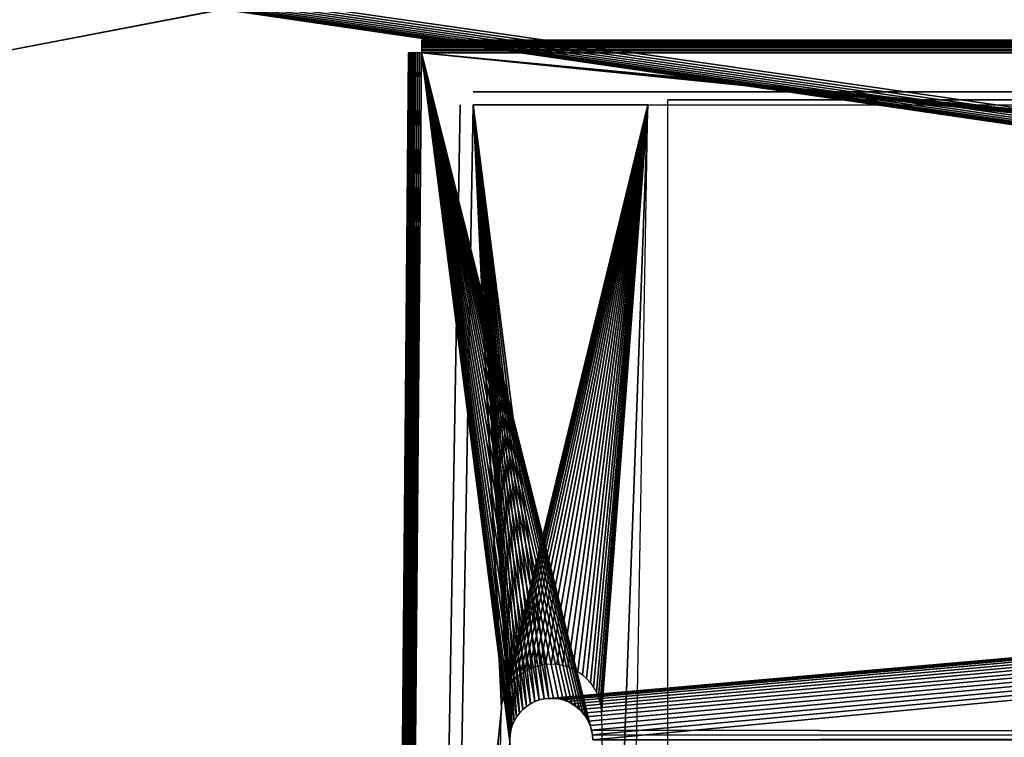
# Model space of a CAD drawing. Header units: millimetres. Extents: x -375 to 375, y -72 to 72.
# Tile 8 of 24: x -150 to -112, y -55 to -28. Entities that reach past the tile are written whole.
import ezdxf

# ---------------------------------------------------------------- set-up
doc = ezdxf.new("R2010")
doc.units = ezdxf.units.MM
doc.header["$LTSCALE"] = 26.699852
for name, color, linetype in [('1', 7, 'CONTINUOUS'), ('2', 7, 'CONTINUOUS'), ('20', 7, 'CONTINUOUS'), ('21', 7, 'CONTINUOUS'), ('22', 7, 'CONTINUOUS'), ('24', 7, 'CONTINUOUS'), ('26', 7, 'CONTINUOUS'), ('27', 7, 'CONTINUOUS'), ('28', 7, 'CONTINUOUS'), ('29', 7, 'CONTINUOUS'), ('31', 7, 'CONTINUOUS'), ('61', 7, 'CONTINUOUS'), ('62', 7, 'CONTINUOUS')]:
    doc.layers.add(name, color=color, linetype=linetype)

msp = doc.modelspace()

# ---------------------------------------------------------------- linework, layer by layer
at = {"layer": '1', "color": 7, "linetype": 'Continuous'}
for points in [[(-374.7, -72.2), (-374.7, 72.2), (374.7, 72.2), (-374.7, -72.2)], [(374.7, -72.2), (-374.7, -72.2), (374.7, 72.2), (374.7, -72.2)]]:
    msp.add_3dface(points, dxfattribs=at)
at = {"layer": '2', "color": 7, "linetype": 'Continuous'}
for points in [[(-369.724, 6.013, 8), (-374.7, -72.2, 8), (5.256, -48.777, 8), (-369.724, 6.013, 8)], [(-369.5, 6, 8), (-369.724, 6.013, 8), (5.256, -48.777, 8), (-369.5, 6, 8)], [(-5.5, 6, 8), (-369.5, 6, 8), (4.21, -47.663, 8), (-5.5, 6, 8)], [(4.21, -47.663, 8), (-369.5, 6, 8), (4.241, -47.823, 8), (4.21, -47.663, 8)], [(4.241, -47.823, 8), (-369.5, 6, 8), (4.291, -47.979, 8), (4.241, -47.823, 8)], [(4.291, -47.979, 8), (-369.5, 6, 8), (4.361, -48.126, 8), (4.291, -47.979, 8)], [(4.361, -48.126, 8), (-369.5, 6, 8), (4.448, -48.264, 8), (4.361, -48.126, 8)], [(4.448, -48.264, 8), (-369.5, 6, 8), (4.552, -48.39, 8), (4.448, -48.264, 8)], [(4.552, -48.39, 8), (-369.5, 6, 8), (4.671, -48.502, 8), (4.552, -48.39, 8)], [(4.671, -48.502, 8), (-369.5, 6, 8), (4.803, -48.598, 8), (4.671, -48.502, 8)], [(4.803, -48.598, 8), (-369.5, 6, 8), (4.946, -48.676, 8), (4.803, -48.598, 8)], [(4.946, -48.676, 8), (-369.5, 6, 8), (5.098, -48.736, 8), (4.946, -48.676, 8)], [(5.098, -48.736, 8), (-369.5, 6, 8), (5.256, -48.777, 8), (5.098, -48.736, 8)], [(5.256, -48.777, 8), (-374.7, -72.2, 8), (5.418, -48.797, 8), (5.256, -48.777, 8)], [(-374.7, -72.2, 8), (374.7, -72.2, 8), (5.418, -48.797, 8), (-374.7, -72.2, 8)]]:
    msp.add_3dface(points, dxfattribs=at)
at = {"layer": '20', "color": 2, "linetype": 'Continuous'}
for points in [[(-134.004, -28.5, 30.504), (134.004, -28.5, 30.504), (-134.004, -28.5, 8.496), (-134.004, -28.5, 30.504)], [(-134.004, -28.5, 8.496), (134.004, -28.5, 30.504), (134.004, -28.5, 8.496), (-134.004, -28.5, 8.496)]]:
    msp.add_3dface(points, dxfattribs=at)
at = {"layer": '21', "color": 2, "linetype": 'Continuous'}
for points in [[(-130.589, -55.686, 31.237), (-134.004, -28.996, 31.004), (-134.38, -71.996, 31.38), (-130.589, -55.686, 31.237)], [(-127.496, -54.953, 31.231), (-127.443, -55.131, 31.232), (-134.004, -28.996, 31.004), (-127.496, -54.953, 31.231)], [(-127.443, -55.131, 31.232), (127.4, -55.5, 31.236), (-134.004, -28.996, 31.004), (-127.443, -55.131, 31.232)], [(-127.57, -54.782, 31.229), (-127.496, -54.953, 31.231), (-134.004, -28.996, 31.004), (-127.57, -54.782, 31.229)], [(-127.663, -54.621, 31.228), (-127.57, -54.782, 31.229), (-134.004, -28.996, 31.004), (-127.663, -54.621, 31.228)], [(-127.774, -54.472, 31.227), (-127.663, -54.621, 31.228), (-134.004, -28.996, 31.004), (-127.774, -54.472, 31.227)], [(-127.902, -54.336, 31.225), (-127.774, -54.472, 31.227), (-134.004, -28.996, 31.004), (-127.902, -54.336, 31.225)], [(-128.045, -54.217, 31.224), (-127.902, -54.336, 31.225), (-134.004, -28.996, 31.004), (-128.045, -54.217, 31.224)], [(-128.2, -54.114, 31.224), (-128.045, -54.217, 31.224), (-134.004, -28.996, 31.004), (-128.2, -54.114, 31.224)], [(-128.366, -54.031, 31.223), (-128.2, -54.114, 31.224), (-134.004, -28.996, 31.004), (-128.366, -54.031, 31.223)], [(-128.541, -53.967, 31.222), (-128.366, -54.031, 31.223), (-134.004, -28.996, 31.004), (-128.541, -53.967, 31.222)], [(-128.722, -53.924, 31.222), (-128.541, -53.967, 31.222), (-134.004, -28.996, 31.004), (-128.722, -53.924, 31.222)], [(-128.907, -53.903, 31.222), (-128.722, -53.924, 31.222), (-134.004, -28.996, 31.004), (-128.907, -53.903, 31.222)], [(-129.093, -53.903, 31.222), (-128.907, -53.903, 31.222), (-134.004, -28.996, 31.004), (-129.093, -53.903, 31.222)], [(-129.278, -53.924, 31.222), (-129.093, -53.903, 31.222), (-134.004, -28.996, 31.004), (-129.278, -53.924, 31.222)], [(-129.459, -53.967, 31.222), (-129.278, -53.924, 31.222), (-134.004, -28.996, 31.004), (-129.459, -53.967, 31.222)], [(-129.634, -54.031, 31.223), (-129.459, -53.967, 31.222), (-134.004, -28.996, 31.004), (-129.634, -54.031, 31.223)], [(-129.8, -54.114, 31.224), (-129.634, -54.031, 31.223), (-134.004, -28.996, 31.004), (-129.8, -54.114, 31.224)], [(-129.955, -54.217, 31.224), (-129.8, -54.114, 31.224), (-134.004, -28.996, 31.004), (-129.955, -54.217, 31.224)], [(-130.098, -54.336, 31.225), (-129.955, -54.217, 31.224), (-134.004, -28.996, 31.004), (-130.098, -54.336, 31.225)], [(-130.226, -54.472, 31.227), (-130.098, -54.336, 31.225), (-134.004, -28.996, 31.004), (-130.226, -54.472, 31.227)], [(-130.337, -54.621, 31.228), (-130.226, -54.472, 31.227), (-134.004, -28.996, 31.004), (-130.337, -54.621, 31.228)], [(-130.43, -54.782, 31.229), (-130.337, -54.621, 31.228), (-134.004, -28.996, 31.004), (-130.43, -54.782, 31.229)], [(-130.504, -54.953, 31.231), (-130.43, -54.782, 31.229), (-134.004, -28.996, 31.004), (-130.504, -54.953, 31.231)], [(-130.557, -55.131, 31.232), (-130.504, -54.953, 31.231), (-134.004, -28.996, 31.004), (-130.557, -55.131, 31.232)], [(-130.589, -55.314, 31.234), (-130.557, -55.131, 31.232), (-134.004, -28.996, 31.004), (-130.589, -55.314, 31.234)], [(-130.6, -55.5, 31.236), (-130.589, -55.314, 31.234), (-134.004, -28.996, 31.004), (-130.6, -55.5, 31.236)], [(-130.589, -55.686, 31.237), (-130.6, -55.5, 31.236), (-134.004, -28.996, 31.004), (-130.589, -55.686, 31.237)], [(128.907, -53.903, 31.222), (129.093, -53.903, 31.222), (-134.004, -28.996, 31.004), (128.907, -53.903, 31.222)], [(-134.004, -28.996, 31.004), (129.093, -53.903, 31.222), (134.004, -28.996, 31.004), (-134.004, -28.996, 31.004)], [(128.722, -53.924, 31.222), (128.907, -53.903, 31.222), (-134.004, -28.996, 31.004), (128.722, -53.924, 31.222)], [(128.541, -53.967, 31.222), (128.722, -53.924, 31.222), (-134.004, -28.996, 31.004), (128.541, -53.967, 31.222)], [(128.366, -54.031, 31.223), (128.541, -53.967, 31.222), (-134.004, -28.996, 31.004), (128.366, -54.031, 31.223)], [(128.2, -54.114, 31.224), (128.366, -54.031, 31.223), (-134.004, -28.996, 31.004), (128.2, -54.114, 31.224)], [(128.045, -54.217, 31.224), (128.2, -54.114, 31.224), (-134.004, -28.996, 31.004), (128.045, -54.217, 31.224)], [(127.902, -54.336, 31.225), (128.045, -54.217, 31.224), (-134.004, -28.996, 31.004), (127.902, -54.336, 31.225)], [(127.774, -54.472, 31.227), (127.902, -54.336, 31.225), (-134.004, -28.996, 31.004), (127.774, -54.472, 31.227)], [(127.663, -54.621, 31.228), (127.774, -54.472, 31.227), (-134.004, -28.996, 31.004), (127.663, -54.621, 31.228)], [(127.57, -54.782, 31.229), (127.663, -54.621, 31.228), (-134.004, -28.996, 31.004), (127.57, -54.782, 31.229)], [(127.496, -54.953, 31.231), (127.57, -54.782, 31.229), (-134.004, -28.996, 31.004), (127.496, -54.953, 31.231)], [(127.443, -55.131, 31.232), (127.496, -54.953, 31.231), (-134.004, -28.996, 31.004), (127.443, -55.131, 31.232)], [(127.411, -55.314, 31.234), (127.443, -55.131, 31.232), (-134.004, -28.996, 31.004), (127.411, -55.314, 31.234)], [(127.4, -55.5, 31.236), (127.411, -55.314, 31.234), (-134.004, -28.996, 31.004), (127.4, -55.5, 31.236)], [(-127.443, -55.131, 31.232), (-127.411, -55.314, 31.234), (127.4, -55.5, 31.236), (-127.443, -55.131, 31.232)], [(-127.411, -55.314, 31.234), (-127.4, -55.5, 31.236), (127.4, -55.5, 31.236), (-127.411, -55.314, 31.234)]]:
    msp.add_3dface(points, dxfattribs=at)
at = {"layer": '22', "color": 2, "linetype": 'Continuous'}
for points in [[(-134.88, -71.996, 30.88), (-134.504, -28.996, 30.504), (-134.88, -71.996, 8.12), (-134.88, -71.996, 30.88)], [(-134.88, -71.996, 8.12), (-134.504, -28.996, 30.504), (-134.504, -28.996, 8.496), (-134.88, -71.996, 8.12)]]:
    msp.add_3dface(points, dxfattribs=at)
at = {"layer": '24', "color": 2, "linetype": 'Continuous'}
for points in [[(134.004, -28.5, 30.504), (-134.004, -28.5, 30.504), (-134.004, -28.506, 30.582), (134.004, -28.5, 30.504)], [(134.004, -28.5, 30.504), (-134.004, -28.506, 30.582), (134.004, -28.506, 30.582), (134.004, -28.5, 30.504)], [(-134.004, -28.506, 30.582), (-134.004, -28.524, 30.658), (134.004, -28.506, 30.582), (-134.004, -28.506, 30.582)], [(134.004, -28.506, 30.582), (-134.004, -28.524, 30.658), (134.004, -28.524, 30.658), (134.004, -28.506, 30.582)], [(-134.004, -28.524, 30.658), (-134.004, -28.554, 30.73), (134.004, -28.524, 30.658), (-134.004, -28.524, 30.658)], [(134.004, -28.524, 30.658), (-134.004, -28.554, 30.73), (134.004, -28.554, 30.73), (134.004, -28.524, 30.658)], [(-134.004, -28.554, 30.73), (-134.004, -28.594, 30.797), (134.004, -28.554, 30.73), (-134.004, -28.554, 30.73)], [(134.004, -28.554, 30.73), (-134.004, -28.594, 30.797), (134.004, -28.594, 30.797), (134.004, -28.554, 30.73)], [(-134.004, -28.594, 30.797), (-134.004, -28.645, 30.856), (134.004, -28.594, 30.797), (-134.004, -28.594, 30.797)], [(134.004, -28.594, 30.797), (-134.004, -28.645, 30.856), (134.004, -28.645, 30.856), (134.004, -28.594, 30.797)], [(-134.004, -28.645, 30.856), (-134.004, -28.704, 30.907), (134.004, -28.645, 30.856), (-134.004, -28.645, 30.856)], [(134.004, -28.645, 30.856), (-134.004, -28.704, 30.907), (134.004, -28.704, 30.907), (134.004, -28.645, 30.856)], [(-134.004, -28.704, 30.907), (-134.004, -28.77, 30.948), (134.004, -28.704, 30.907), (-134.004, -28.704, 30.907)], [(134.004, -28.704, 30.907), (-134.004, -28.77, 30.948), (134.004, -28.77, 30.948), (134.004, -28.704, 30.907)], [(-134.004, -28.77, 30.948), (-134.004, -28.842, 30.979), (134.004, -28.77, 30.948), (-134.004, -28.77, 30.948)], [(134.004, -28.77, 30.948), (-134.004, -28.842, 30.979), (134.004, -28.842, 30.979), (134.004, -28.77, 30.948)], [(-134.004, -28.842, 30.979), (-134.004, -28.918, 30.998), (134.004, -28.842, 30.979), (-134.004, -28.842, 30.979)], [(134.004, -28.842, 30.979), (-134.004, -28.918, 30.998), (134.004, -28.918, 30.998), (134.004, -28.842, 30.979)], [(-134.004, -28.996, 31.004), (134.004, -28.996, 31.004), (134.004, -28.918, 30.998), (-134.004, -28.996, 31.004)], [(-134.004, -28.918, 30.998), (-134.004, -28.996, 31.004), (134.004, -28.918, 30.998), (-134.004, -28.918, 30.998)]]:
    msp.add_3dface(points, dxfattribs=at)
at = {"layer": '26', "color": 2, "linetype": 'Continuous'}
for points in [[(-134.504, -28.996, 30.504), (-134.88, -71.996, 30.88), (-134.873, -71.995, 30.958), (-134.504, -28.996, 30.504)], [(-134.504, -28.996, 30.504), (-134.873, -71.995, 30.958), (-134.498, -28.995, 30.583), (-134.504, -28.996, 30.504)], [(-134.873, -71.995, 30.958), (-134.855, -71.995, 31.034), (-134.498, -28.995, 30.583), (-134.873, -71.995, 30.958)], [(-134.855, -71.995, 31.034), (-134.825, -71.994, 31.107), (-134.48, -28.995, 30.659), (-134.855, -71.995, 31.034)], [(-134.498, -28.995, 30.583), (-134.855, -71.995, 31.034), (-134.48, -28.995, 30.659), (-134.498, -28.995, 30.583)], [(-134.825, -71.994, 31.107), (-134.784, -71.994, 31.173), (-134.45, -28.994, 30.731), (-134.825, -71.994, 31.107)], [(-134.48, -28.995, 30.659), (-134.825, -71.994, 31.107), (-134.45, -28.994, 30.731), (-134.48, -28.995, 30.659)], [(-134.784, -71.994, 31.173), (-134.733, -71.994, 31.233), (-134.409, -28.994, 30.798), (-134.784, -71.994, 31.173)], [(-134.45, -28.994, 30.731), (-134.784, -71.994, 31.173), (-134.409, -28.994, 30.798), (-134.45, -28.994, 30.731)], [(-134.733, -71.994, 31.233), (-134.673, -71.994, 31.284), (-134.358, -28.994, 30.858), (-134.733, -71.994, 31.233)], [(-134.409, -28.994, 30.798), (-134.733, -71.994, 31.233), (-134.358, -28.994, 30.858), (-134.409, -28.994, 30.798)], [(-134.673, -71.994, 31.284), (-134.607, -71.994, 31.325), (-134.298, -28.994, 30.909), (-134.673, -71.994, 31.284)], [(-134.358, -28.994, 30.858), (-134.673, -71.994, 31.284), (-134.298, -28.994, 30.909), (-134.358, -28.994, 30.858)], [(-134.607, -71.994, 31.325), (-134.534, -71.995, 31.355), (-134.231, -28.994, 30.95), (-134.607, -71.994, 31.325)], [(-134.298, -28.994, 30.909), (-134.607, -71.994, 31.325), (-134.231, -28.994, 30.95), (-134.298, -28.994, 30.909)], [(-134.231, -28.994, 30.95), (-134.534, -71.995, 31.355), (-134.159, -28.995, 30.98), (-134.231, -28.994, 30.95)], [(-134.534, -71.995, 31.355), (-134.458, -71.995, 31.373), (-134.159, -28.995, 30.98), (-134.534, -71.995, 31.355)], [(-134.458, -71.995, 31.373), (-134.38, -71.996, 31.38), (-134.083, -28.995, 30.998), (-134.458, -71.995, 31.373)], [(-134.159, -28.995, 30.98), (-134.458, -71.995, 31.373), (-134.083, -28.995, 30.998), (-134.159, -28.995, 30.98)], [(-134.38, -71.996, 31.38), (-134.004, -28.996, 31.004), (-134.083, -28.995, 30.998), (-134.38, -71.996, 31.38)]]:
    msp.add_3dface(points, dxfattribs=at)
at = {"layer": '27', "color": 1, "linetype": 'Continuous'}
for points in [[(-124.409, -30.5, 9.991), (-124.352, -30.5, 9.874), (-132.009, -30.5, 28.509), (-124.409, -30.5, 9.991)], [(-132.009, -30.5, 28.509), (-124.352, -30.5, 9.874), (124.276, -30.5, 8.487), (-132.009, -30.5, 28.509)], [(-124.482, -30.5, 10.1), (-124.409, -30.5, 9.991), (-132.009, -30.5, 28.509), (-124.482, -30.5, 10.1)], [(-124.568, -30.5, 10.199), (-124.482, -30.5, 10.1), (-132.009, -30.5, 28.509), (-124.568, -30.5, 10.199)], [(-124.667, -30.5, 10.285), (-124.568, -30.5, 10.199), (-132.009, -30.5, 28.509), (-124.667, -30.5, 10.285)], [(-124.775, -30.5, 10.357), (-124.667, -30.5, 10.285), (-132.009, -30.5, 28.509), (-124.775, -30.5, 10.357)], [(-124.893, -30.5, 10.415), (-124.775, -30.5, 10.357), (-132.009, -30.5, 28.509), (-124.893, -30.5, 10.415)], [(-125.017, -30.5, 10.457), (-124.893, -30.5, 10.415), (-132.009, -30.5, 28.509), (-125.017, -30.5, 10.457)], [(-125.145, -30.5, 10.483), (-125.017, -30.5, 10.457), (-132.009, -30.5, 28.509), (-125.145, -30.5, 10.483)], [(-125.275, -30.5, 10.491), (-125.145, -30.5, 10.483), (-132.009, -30.5, 28.509), (-125.275, -30.5, 10.491)], [(-132.009, -30.5, 10.491), (-125.275, -30.5, 10.491), (-132.009, -30.5, 28.509), (-132.009, -30.5, 10.491)], [(132.009, -30.5, 28.509), (-132.009, -30.5, 28.509), (132.009, -30.5, 10.491), (132.009, -30.5, 28.509)], [(132.009, -30.5, 10.491), (-132.009, -30.5, 28.509), (125.275, -30.5, 10.491), (132.009, -30.5, 10.491)], [(125.275, -30.5, 10.491), (-132.009, -30.5, 28.509), (125.145, -30.5, 10.483), (125.275, -30.5, 10.491)], [(125.145, -30.5, 10.483), (-132.009, -30.5, 28.509), (125.017, -30.5, 10.457), (125.145, -30.5, 10.483)], [(125.017, -30.5, 10.457), (-132.009, -30.5, 28.509), (124.893, -30.5, 10.415), (125.017, -30.5, 10.457)], [(124.893, -30.5, 10.415), (-132.009, -30.5, 28.509), (124.775, -30.5, 10.357), (124.893, -30.5, 10.415)], [(124.775, -30.5, 10.357), (-132.009, -30.5, 28.509), (124.667, -30.5, 10.285), (124.775, -30.5, 10.357)], [(124.667, -30.5, 10.285), (-132.009, -30.5, 28.509), (124.568, -30.5, 10.199), (124.667, -30.5, 10.285)], [(124.568, -30.5, 10.199), (-132.009, -30.5, 28.509), (124.482, -30.5, 10.1), (124.568, -30.5, 10.199)], [(124.482, -30.5, 10.1), (-132.009, -30.5, 28.509), (124.409, -30.5, 9.991), (124.482, -30.5, 10.1)], [(124.409, -30.5, 9.991), (-132.009, -30.5, 28.509), (124.352, -30.5, 9.874), (124.409, -30.5, 9.991)], [(124.352, -30.5, 9.874), (-132.009, -30.5, 28.509), (124.31, -30.5, 9.75), (124.352, -30.5, 9.874)], [(124.31, -30.5, 9.75), (-132.009, -30.5, 28.509), (124.284, -30.5, 9.622), (124.31, -30.5, 9.75)], [(124.284, -30.5, 9.622), (-132.009, -30.5, 28.509), (124.276, -30.5, 9.492), (124.284, -30.5, 9.622)], [(124.276, -30.5, 9.492), (-132.009, -30.5, 28.509), (124.276, -30.5, 8.487), (124.276, -30.5, 9.492)], [(-124.352, -30.5, 9.874), (-124.31, -30.5, 9.75), (124.276, -30.5, 8.487), (-124.352, -30.5, 9.874)], [(-124.31, -30.5, 9.75), (-124.284, -30.5, 9.622), (124.276, -30.5, 8.487), (-124.31, -30.5, 9.75)], [(-124.284, -30.5, 9.622), (-124.276, -30.5, 9.492), (124.276, -30.5, 8.487), (-124.284, -30.5, 9.622)], [(-124.276, -30.5, 9.492), (-124.276, -30.5, 8.487), (124.276, -30.5, 8.487), (-124.276, -30.5, 9.492)]]:
    msp.add_3dface(points, dxfattribs=at)
at = {"layer": '28', "color": 1, "linetype": 'Continuous'}
for points in [[(-132.009, -30.991, 29.009), (-130.6, -55.5, 29.436), (-132.725, -72.009, 29.725), (-132.009, -30.991, 29.009)], [(-130.589, -55.314, 29.433), (-130.6, -55.5, 29.436), (-132.009, -30.991, 29.009), (-130.589, -55.314, 29.433)], [(-130.557, -55.131, 29.43), (-130.589, -55.314, 29.433), (-132.009, -30.991, 29.009), (-130.557, -55.131, 29.43)], [(-130.503, -54.953, 29.427), (-130.557, -55.131, 29.43), (-132.009, -30.991, 29.009), (-130.503, -54.953, 29.427)], [(-130.43, -54.782, 29.424), (-130.503, -54.953, 29.427), (-132.009, -30.991, 29.009), (-130.43, -54.782, 29.424)], [(-130.337, -54.621, 29.421), (-130.43, -54.782, 29.424), (-132.009, -30.991, 29.009), (-130.337, -54.621, 29.421)], [(-130.226, -54.471, 29.418), (-130.337, -54.621, 29.421), (-132.009, -30.991, 29.009), (-130.226, -54.471, 29.418)], [(-130.098, -54.336, 29.416), (-130.226, -54.471, 29.418), (-132.009, -30.991, 29.009), (-130.098, -54.336, 29.416)], [(-129.955, -54.217, 29.414), (-130.098, -54.336, 29.416), (-132.009, -30.991, 29.009), (-129.955, -54.217, 29.414)], [(-129.8, -54.114, 29.412), (-129.955, -54.217, 29.414), (-132.009, -30.991, 29.009), (-129.8, -54.114, 29.412)], [(-129.634, -54.031, 29.411), (-129.8, -54.114, 29.412), (-132.009, -30.991, 29.009), (-129.634, -54.031, 29.411)], [(-129.459, -53.967, 29.41), (-129.634, -54.031, 29.411), (-132.009, -30.991, 29.009), (-129.459, -53.967, 29.41)], [(-129.278, -53.924, 29.409), (-129.459, -53.967, 29.41), (-132.009, -30.991, 29.009), (-129.278, -53.924, 29.409)], [(-129.093, -53.903, 29.408), (-129.278, -53.924, 29.409), (-132.009, -30.991, 29.009), (-129.093, -53.903, 29.408)], [(132.009, -30.991, 29.009), (-129.093, -53.903, 29.408), (-132.009, -30.991, 29.009), (132.009, -30.991, 29.009)], [(-128.907, -53.903, 29.408), (-129.093, -53.903, 29.408), (132.009, -30.991, 29.009), (-128.907, -53.903, 29.408)], [(-128.722, -53.924, 29.409), (-128.907, -53.903, 29.408), (132.009, -30.991, 29.009), (-128.722, -53.924, 29.409)], [(-128.541, -53.967, 29.41), (-128.722, -53.924, 29.409), (132.009, -30.991, 29.009), (-128.541, -53.967, 29.41)], [(-128.366, -54.031, 29.411), (-128.541, -53.967, 29.41), (132.009, -30.991, 29.009), (-128.366, -54.031, 29.411)], [(-128.2, -54.114, 29.412), (-128.366, -54.031, 29.411), (132.009, -30.991, 29.009), (-128.2, -54.114, 29.412)], [(-128.045, -54.217, 29.414), (-128.2, -54.114, 29.412), (132.009, -30.991, 29.009), (-128.045, -54.217, 29.414)], [(-127.902, -54.336, 29.416), (-128.045, -54.217, 29.414), (132.009, -30.991, 29.009), (-127.902, -54.336, 29.416)], [(-127.774, -54.471, 29.418), (-127.902, -54.336, 29.416), (132.009, -30.991, 29.009), (-127.774, -54.471, 29.418)], [(-127.663, -54.621, 29.421), (-127.774, -54.471, 29.418), (132.009, -30.991, 29.009), (-127.663, -54.621, 29.421)], [(-127.57, -54.782, 29.424), (-127.663, -54.621, 29.421), (132.009, -30.991, 29.009), (-127.57, -54.782, 29.424)], [(-127.497, -54.953, 29.427), (-127.57, -54.782, 29.424), (132.009, -30.991, 29.009), (-127.497, -54.953, 29.427)], [(-127.443, -55.131, 29.43), (-127.497, -54.953, 29.427), (132.009, -30.991, 29.009), (-127.443, -55.131, 29.43)], [(-127.411, -55.314, 29.433), (-127.443, -55.131, 29.43), (132.009, -30.991, 29.009), (-127.411, -55.314, 29.433)], [(-127.4, -55.5, 29.436), (-127.411, -55.314, 29.433), (132.009, -30.991, 29.009), (-127.4, -55.5, 29.436)], [(127.443, -55.131, 29.43), (-127.4, -55.5, 29.436), (132.009, -30.991, 29.009), (127.443, -55.131, 29.43)], [(127.411, -55.314, 29.433), (-127.4, -55.5, 29.436), (127.443, -55.131, 29.43), (127.411, -55.314, 29.433)], [(127.4, -55.5, 29.436), (-127.4, -55.5, 29.436), (127.411, -55.314, 29.433), (127.4, -55.5, 29.436)]]:
    msp.add_3dface(points, dxfattribs=at)
at = {"layer": '29', "color": 1, "linetype": 'Continuous'}
for points in [[(-133.225, -72.009, 9.775), (-132.509, -30.991, 10.491), (-133.225, -72.009, 29.225), (-133.225, -72.009, 9.775)], [(-133.225, -72.009, 29.225), (-132.509, -30.991, 10.491), (-132.509, -30.991, 28.509), (-133.225, -72.009, 29.225)]]:
    msp.add_3dface(points, dxfattribs=at)
at = {"layer": '31', "color": 1, "linetype": 'Continuous'}
for points in [[(-132.009, -30.991, 9.991), (-132.725, -72.009, 9.275), (-130.923, -54.289, 9.585), (-132.009, -30.991, 9.991)], [(-125.275, -30.991, 9.991), (-132.009, -30.991, 9.991), (-130.886, -54.075, 9.589), (-125.275, -30.991, 9.991)], [(-130.886, -54.075, 9.589), (-132.009, -30.991, 9.991), (-130.923, -54.289, 9.585), (-130.886, -54.075, 9.589)], [(-130.825, -53.867, 9.592), (-125.275, -30.991, 9.991), (-130.886, -54.075, 9.589), (-130.825, -53.867, 9.592)], [(-130.742, -53.667, 9.596), (-125.275, -30.991, 9.991), (-130.825, -53.867, 9.592), (-130.742, -53.667, 9.596)], [(-130.636, -53.477, 9.599), (-125.275, -30.991, 9.991), (-130.742, -53.667, 9.596), (-130.636, -53.477, 9.599)], [(-130.511, -53.301, 9.602), (-125.275, -30.991, 9.991), (-130.636, -53.477, 9.599), (-130.511, -53.301, 9.602)], [(-130.366, -53.14, 9.605), (-125.275, -30.991, 9.991), (-130.511, -53.301, 9.602), (-130.366, -53.14, 9.605)], [(-130.204, -52.996, 9.607), (-125.275, -30.991, 9.991), (-130.366, -53.14, 9.605), (-130.204, -52.996, 9.607)], [(-130.027, -52.87, 9.61), (-125.275, -30.991, 9.991), (-130.204, -52.996, 9.607), (-130.027, -52.87, 9.61)], [(-129.837, -52.766, 9.611), (-125.275, -30.991, 9.991), (-130.027, -52.87, 9.61), (-129.837, -52.766, 9.611)], [(-129.637, -52.683, 9.613), (-125.275, -30.991, 9.991), (-129.837, -52.766, 9.611), (-129.637, -52.683, 9.613)], [(-129.429, -52.624, 9.614), (-125.275, -30.991, 9.991), (-129.637, -52.683, 9.613), (-129.429, -52.624, 9.614)], [(-129.215, -52.588, 9.614), (-125.275, -30.991, 9.991), (-129.429, -52.624, 9.614), (-129.215, -52.588, 9.614)], [(-128.999, -52.576, 9.615), (-125.275, -30.991, 9.991), (-129.215, -52.588, 9.614), (-128.999, -52.576, 9.615)], [(-128.782, -52.588, 9.614), (-125.275, -30.991, 9.991), (-128.999, -52.576, 9.615), (-128.782, -52.588, 9.614)], [(-128.569, -52.624, 9.614), (-125.275, -30.991, 9.991), (-128.782, -52.588, 9.614), (-128.569, -52.624, 9.614)], [(-128.361, -52.684, 9.613), (-125.275, -30.991, 9.991), (-128.569, -52.624, 9.614), (-128.361, -52.684, 9.613)], [(-128.16, -52.767, 9.611), (-125.275, -30.991, 9.991), (-128.361, -52.684, 9.613), (-128.16, -52.767, 9.611)], [(-127.971, -52.872, 9.609), (-125.275, -30.991, 9.991), (-128.16, -52.767, 9.611), (-127.971, -52.872, 9.609)], [(-127.794, -52.997, 9.607), (-125.275, -30.991, 9.991), (-127.971, -52.872, 9.609), (-127.794, -52.997, 9.607)], [(-127.632, -53.141, 9.605), (-125.275, -30.991, 9.991), (-127.794, -52.997, 9.607), (-127.632, -53.141, 9.605)], [(-127.488, -53.303, 9.602), (-125.275, -30.991, 9.991), (-127.632, -53.141, 9.605), (-127.488, -53.303, 9.602)], [(-127.362, -53.479, 9.599), (-125.275, -30.991, 9.991), (-127.488, -53.303, 9.602), (-127.362, -53.479, 9.599)], [(-127.257, -53.669, 9.596), (-125.275, -30.991, 9.991), (-127.362, -53.479, 9.599), (-127.257, -53.669, 9.596)], [(-127.174, -53.869, 9.592), (-125.275, -30.991, 9.991), (-127.257, -53.669, 9.596), (-127.174, -53.869, 9.592)], [(-127.114, -54.077, 9.588), (-125.275, -30.991, 9.991), (-127.174, -53.869, 9.592), (-127.114, -54.077, 9.588)], [(-127.077, -54.291, 9.585), (-125.275, -30.991, 9.991), (-127.114, -54.077, 9.588), (-127.077, -54.291, 9.585)], [(-127.064, -54.507, 9.581), (-125.275, -30.991, 9.991), (-127.077, -54.291, 9.585), (-127.064, -54.507, 9.581)], [(-126.759, -72.009, 9.275), (-125.275, -30.991, 9.991), (-127.064, -54.507, 9.581), (-126.759, -72.009, 9.275)], [(-125.991, -72.009, 9.275), (-125.275, -30.991, 9.991), (-126.759, -72.009, 9.275), (-125.991, -72.009, 9.275)], [(-132.725, -72.009, 9.275), (-130.936, -54.507, 9.581), (-130.923, -54.289, 9.585), (-132.725, -72.009, 9.275)], [(-131.241, -72.009, 9.275), (-130.936, -54.507, 9.581), (-132.725, -72.009, 9.275), (-131.241, -72.009, 9.275)]]:
    msp.add_3dface(points, dxfattribs=at)
at = {"layer": '61', "linetype": 'Continuous'}
for points in [[(124.5, -30.8, 28.8), (124.5, -70.6, 28.8), (-124.5, -70.6, 28.8), (124.5, -30.8, 28.8)], [(-124.5, -30.8, 28.8), (124.5, -30.8, 28.8), (-124.5, -70.6, 28.8), (-124.5, -30.8, 28.8)]]:
    msp.add_3dface(points, dxfattribs=at)
at = {"layer": '62', "linetype": 'Continuous'}
for points in [[(124.5, -30.8, 28.8), (-124.5, -30.8, 28.8), (124.5, -30.8, 9), (124.5, -30.8, 28.8)], [(124.5, -30.8, 9), (-124.5, -30.8, 28.8), (-124.5, -30.8, 9), (124.5, -30.8, 9)]]:
    msp.add_3dface(points, dxfattribs=at)

doc.saveas('drawing.dxf')
